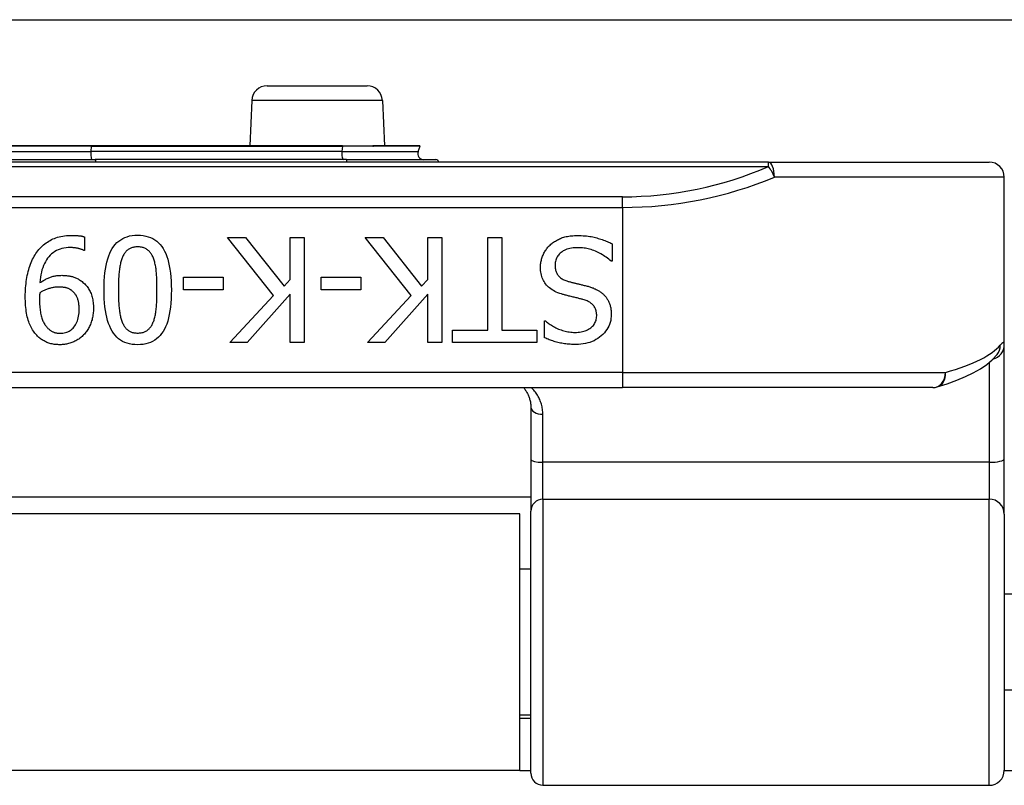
# Model space of a CAD drawing. Header units: inches. Extents: x 15 to 513, y 46 to 241.
# Tile 87 of 198: x 88.75 to 90.04, y 132.14 to 133.14. Entities that reach past the tile are written whole.
import ezdxf

# ---------------------------------------------------------------- set-up
doc = ezdxf.new("R2010")
doc.units = ezdxf.units.IN
doc.header["$MEASUREMENT"] = 0
doc.layers.add('Visible Edges(ANSI)', color=7, linetype='Continuous', lineweight=25)
doc.layers.add('Visible Tangent Edges(ANSI)', color=7, linetype='Continuous', lineweight=25)

msp = doc.modelspace()

# ---------------------------------------------------------------- linework, layer by layer
at = {"layer": 'Visible Edges(ANSI)'}
for p, q in [((70.3676, 133.1428), (122.3036, 133.1428)), ((89.0696, 133.0563), (89.2006, 133.0563)), ((89.0497, 133.0372), (89.0471, 132.9775)), ((89.2206, 133.0372), (89.2232, 132.9775)), ((88.8393, 132.9775), (88.731, 132.9775)), ((89.1497, 132.9775), (88.8393, 132.9775)), ((89.1554, 132.9775), (89.1497, 132.9775)), ((89.1682, 132.9775), (89.1554, 132.9775)), ((89.1682, 132.9775), (89.2082, 132.9775)), ((89.2088, 132.9775), (89.2082, 132.9775)), ((89.2695, 132.9775), (89.2088, 132.9775)), ((89.2674, 132.9701), (89.2699, 132.977)), ((89.7262, 132.9563), (87.844, 132.9563)), ((88.7258, 132.9596), (88.8445, 132.9596)), ((89.1734, 132.9596), (88.8445, 132.9596)), ((89.1734, 132.9596), (89.2907, 132.9596)), ((89.7262, 132.9563), (90.0154, 132.9563)), ((90.0351, 132.7172), (90.0351, 132.9366)), ((88.8303, 132.8585), (88.8303, 132.8408)), ((89.0781, 132.7815), (89.0177, 132.8577)), ((89.0177, 132.8577), (89.0415, 132.8577)), ((89.0415, 132.8577), (89.0918, 132.7937)), ((89.0999, 132.8577), (89.1182, 132.8577)), ((89.0999, 132.8027), (89.0999, 132.8577)), ((89.1182, 132.8577), (89.1182, 132.72)), ((89.2583, 132.7815), (89.1979, 132.8577)), ((89.1979, 132.8577), (89.2217, 132.8577)), ((89.2217, 132.8577), (89.272, 132.7937)), ((89.2801, 132.8577), (89.2984, 132.8577)), ((89.2801, 132.8027), (89.2801, 132.8577)), ((89.2984, 132.8577), (89.2984, 132.72)), ((89.3586, 132.8577), (89.3769, 132.8577)), ((89.3586, 132.7363), (89.3586, 132.8577)), ((89.3769, 132.8577), (89.3769, 132.7363)), ((89.5214, 132.8495), (89.5214, 132.8265)), ((88.8303, 132.8408), (88.8294, 132.8408)), ((89.5214, 132.8265), (89.5201, 132.8265)), ((88.9602, 132.7891), (88.9602, 132.8058)), ((88.9602, 132.8058), (89.0123, 132.8058)), ((89.0123, 132.8058), (89.0123, 132.7891)), ((89.0918, 132.7937), (89.0999, 132.8027)), ((89.1404, 132.7891), (89.1404, 132.8058)), ((89.1404, 132.8058), (89.1925, 132.8058)), ((89.1925, 132.8058), (89.1925, 132.7891)), ((89.272, 132.7937), (89.2801, 132.8027)), ((89.0123, 132.7891), (88.9602, 132.7891)), ((89.0999, 132.7833), (89.0434, 132.72)), ((89.0999, 132.72), (89.0999, 132.7833)), ((89.1925, 132.7891), (89.1404, 132.7891)), ((89.2801, 132.7833), (89.2236, 132.72)), ((89.2801, 132.72), (89.2801, 132.7833)), ((89.021, 132.72), (89.0781, 132.7815)), ((89.2012, 132.72), (89.2583, 132.7815)), ((89.4331, 132.7483), (89.4344, 132.7483)), ((89.4331, 132.7264), (89.4331, 132.7483)), ((89.3124, 132.7363), (89.3586, 132.7363)), ((89.3124, 132.72), (89.3124, 132.7363)), ((89.3769, 132.7363), (89.4231, 132.7363)), ((89.4231, 132.7363), (89.4231, 132.72)), ((89.0434, 132.72), (89.021, 132.72)), ((89.1182, 132.72), (89.0999, 132.72)), ((89.2236, 132.72), (89.2012, 132.72)), ((89.2984, 132.72), (89.2801, 132.72)), ((89.4231, 132.72), (89.3124, 132.72)), ((90.0351, 132.5677), (90.0351, 132.7172)), ((90.0257, 132.7045), (90.0261, 132.7049)), ((88.0351, 132.661), (89.5351, 132.661)), ((89.9414, 132.661), (89.5351, 132.661)), ((89.415, 132.6353), (89.415, 132.5668)), ((89.415, 132.5668), (89.415, 132.4993)), ((90.0351, 132.4954), (90.0351, 132.5677)), ((89.415, 132.5178), (88.1552, 132.5178)), ((89.415, 132.1561), (89.415, 132.4993)), ((89.4006, 132.4958), (88.1696, 132.4958)), ((89.4006, 132.1598), (89.4006, 132.4958)), ((90.0351, 132.4954), (90.0351, 132.16)), ((89.415, 132.4233), (89.4006, 132.4233)), ((90.1887, 132.3908), (90.0351, 132.3908)), ((90.1887, 132.2648), (90.0351, 132.2648)), ((89.415, 132.2323), (89.4006, 132.2323)), ((89.415, 132.2278), (89.4006, 132.2278)), ((89.4006, 132.1598), (88.1696, 132.1598)), ((89.4006, 132.1598), (89.415, 132.1598)), ((90.0351, 132.1598), (90.0661, 132.1598)), ((89.4308, 132.1403), (90.0154, 132.1403))]:
    msp.add_line(p, q, dxfattribs=at)
at = {"layer": 'Visible Edges(ANSI)', "flags": 128}
for points in [[(88.7681, 132.8384), (88.7694, 132.8402), (88.7708, 132.8419), (88.7723, 132.8435), (88.7737, 132.845), (88.7753, 132.8465), (88.7768, 132.8479), (88.7785, 132.8492), (88.7801, 132.8505), (88.7818, 132.8517), (88.7836, 132.8528), (88.7854, 132.8538), (88.7872, 132.8548), (88.7891, 132.8557), (88.7911, 132.8565), (88.7931, 132.8573), (88.7952, 132.8579), (88.7974, 132.8585), (88.7996, 132.859), (88.802, 132.8595), (88.8044, 132.8598), (88.8068, 132.8601), (88.8094, 132.8603), (88.812, 132.8604), (88.8147, 132.8604)], [(88.8147, 132.8604), (88.8153, 132.8604), (88.8159, 132.8604), (88.8165, 132.8604), (88.8172, 132.8604), (88.8178, 132.8604), (88.8185, 132.8603), (88.8191, 132.8603), (88.8198, 132.8603), (88.8205, 132.8602), (88.8212, 132.8602), (88.8218, 132.8601), (88.8225, 132.86), (88.8232, 132.86), (88.8239, 132.8599), (88.8246, 132.8598), (88.8253, 132.8597), (88.8259, 132.8596), (88.8266, 132.8595), (88.8272, 132.8593), (88.8278, 132.8592), (88.8285, 132.859), (88.8291, 132.8589), (88.8297, 132.8587), (88.8303, 132.8585)], [(88.8561, 132.7889), (88.8562, 132.7949), (88.8564, 132.8007), (88.8568, 132.8062), (88.8573, 132.8114), (88.858, 132.8163), (88.8588, 132.821), (88.8598, 132.8254), (88.8609, 132.8295), (88.8622, 132.8334), (88.8636, 132.837), (88.8651, 132.8403), (88.8669, 132.8433), (88.8687, 132.8461), (88.8708, 132.8486), (88.873, 132.8509), (88.8753, 132.8529), (88.8779, 132.8547), (88.8806, 132.8563), (88.8834, 132.8576), (88.8864, 132.8587), (88.8896, 132.8596), (88.8929, 132.8602), (88.8964, 132.8605), (88.9001, 132.8607)], [(88.9001, 132.8607), (88.9038, 132.8605), (88.9073, 132.8602), (88.9107, 132.8595), (88.9139, 132.8587), (88.917, 132.8576), (88.9198, 132.8562), (88.9225, 132.8546), (88.9251, 132.8528), (88.9274, 132.8507), (88.9296, 132.8484), (88.9317, 132.8458), (88.9335, 132.843), (88.9352, 132.8399), (88.9368, 132.8365), (88.9382, 132.8329), (88.9395, 132.8291), (88.9406, 132.825), (88.9415, 132.8206), (88.9423, 132.816), (88.943, 132.8111), (88.9435, 132.8059), (88.9439, 132.8005), (88.9441, 132.7949), (88.9442, 132.789)], [(89.4277, 132.8184), (89.4277, 132.8198), (89.4278, 132.8212), (89.4279, 132.8225), (89.4281, 132.8238), (89.4283, 132.8252), (89.4285, 132.8265), (89.4288, 132.8278), (89.4292, 132.8292), (89.4296, 132.8305), (89.43, 132.8318), (89.4305, 132.8331), (89.431, 132.8344), (89.4316, 132.8357), (89.4322, 132.837), (89.4328, 132.8382), (89.4335, 132.8394), (89.4342, 132.8405), (89.435, 132.8416), (89.4357, 132.8427), (89.4366, 132.8438), (89.4374, 132.8448), (89.4383, 132.8458), (89.4392, 132.8468), (89.4402, 132.8477)], [(89.4402, 132.8477), (89.4413, 132.8487), (89.4425, 132.8496), (89.4436, 132.8505), (89.4448, 132.8514), (89.446, 132.8522), (89.4472, 132.853), (89.4485, 132.8538), (89.4498, 132.8545), (89.4511, 132.8552), (89.4524, 132.8558), (89.4538, 132.8564), (89.4552, 132.857), (89.4566, 132.8575), (89.4581, 132.858), (89.4596, 132.8584), (89.4612, 132.8588), (89.4629, 132.8591), (89.4646, 132.8594), (89.4664, 132.8596), (89.4682, 132.8598), (89.4701, 132.86), (89.4721, 132.8601), (89.4741, 132.8602), (89.4762, 132.8602)], [(89.4762, 132.8602), (89.4786, 132.8602), (89.481, 132.8601), (89.4834, 132.86), (89.4856, 132.8599), (89.4879, 132.8597), (89.49, 132.8594), (89.4921, 132.8591), (89.4941, 132.8588), (89.4961, 132.8584), (89.498, 132.858), (89.4998, 132.8576), (89.5016, 132.8571), (89.5034, 132.8565), (89.5051, 132.856), (89.5068, 132.8554), (89.5085, 132.8548), (89.5102, 132.8542), (89.5118, 132.8536), (89.5135, 132.853), (89.5151, 132.8523), (89.5167, 132.8516), (89.5183, 132.8509), (89.5198, 132.8502), (89.5214, 132.8495)], [(88.7529, 132.7806), (88.7529, 132.7834), (88.753, 132.7862), (88.7532, 132.789), (88.7533, 132.7918), (88.7536, 132.7945), (88.7539, 132.7972), (88.7542, 132.7999), (88.7546, 132.8026), (88.7551, 132.8052), (88.7556, 132.8078), (88.7561, 132.8104), (88.7568, 132.813), (88.7574, 132.8155), (88.7581, 132.8179), (88.7589, 132.8203), (88.7597, 132.8226), (88.7606, 132.8248), (88.7615, 132.827), (88.7625, 132.8291), (88.7635, 132.8311), (88.7646, 132.833), (88.7657, 132.8349), (88.7669, 132.8367), (88.7681, 132.8384)], [(88.8122, 132.8445), (88.8092, 132.8444), (88.8064, 132.8441), (88.8036, 132.8437), (88.801, 132.8431), (88.7985, 132.8424), (88.7961, 132.8415), (88.7937, 132.8404), (88.7915, 132.8392), (88.7894, 132.8377), (88.7874, 132.8362), (88.7856, 132.8344), (88.7838, 132.8325), (88.7821, 132.8305), (88.7806, 132.8282), (88.7792, 132.8259), (88.7779, 132.8234), (88.7767, 132.8208), (88.7757, 132.818), (88.7748, 132.8151), (88.774, 132.8121), (88.7733, 132.8089), (88.7727, 132.8055), (88.7723, 132.8021), (88.772, 132.7985)], [(88.8294, 132.8408), (88.829, 132.841), (88.8286, 132.8412), (88.8281, 132.8414), (88.8276, 132.8417), (88.827, 132.8419), (88.8264, 132.8421), (88.8258, 132.8423), (88.8251, 132.8425), (88.8244, 132.8427), (88.8237, 132.8429), (88.8229, 132.8431), (88.8221, 132.8433), (88.8213, 132.8435), (88.8205, 132.8436), (88.8197, 132.8438), (88.8189, 132.8439), (88.818, 132.8441), (88.8172, 132.8442), (88.8164, 132.8443), (88.8155, 132.8443), (88.8147, 132.8444), (88.8139, 132.8444), (88.813, 132.8445), (88.8122, 132.8445)], [(88.9001, 132.8454), (88.8988, 132.8453), (88.8976, 132.8453), (88.8965, 132.8451), (88.8953, 132.845), (88.8942, 132.8447), (88.8932, 132.8444), (88.8921, 132.8441), (88.8911, 132.8437), (88.8902, 132.8433), (88.8893, 132.8428), (88.8884, 132.8423), (88.8875, 132.8417), (88.8867, 132.8411), (88.8859, 132.8404), (88.8852, 132.8397), (88.8845, 132.8389), (88.8838, 132.8381), (88.8831, 132.8372), (88.8825, 132.8363), (88.8819, 132.8353), (88.8813, 132.8342), (88.8808, 132.8332), (88.8802, 132.832), (88.8798, 132.8308)], [(88.9207, 132.8305), (88.9203, 132.8317), (88.9198, 132.8328), (88.9193, 132.8339), (88.9187, 132.8349), (88.9181, 132.8359), (88.9175, 132.8368), (88.9168, 132.8377), (88.9162, 132.8386), (88.9154, 132.8394), (88.9147, 132.8401), (88.9139, 132.8408), (88.9131, 132.8415), (88.9122, 132.8421), (88.9114, 132.8427), (88.9104, 132.8432), (88.9094, 132.8436), (88.9084, 132.844), (88.9074, 132.8444), (88.9063, 132.8447), (88.9051, 132.8449), (88.9039, 132.8451), (88.9027, 132.8452), (88.9014, 132.8453), (88.9001, 132.8454)], [(89.4775, 132.8443), (89.475, 132.8443), (89.4727, 132.8442), (89.4704, 132.844), (89.4682, 132.8436), (89.4661, 132.8433), (89.4642, 132.8428), (89.4623, 132.8422), (89.4606, 132.8415), (89.4589, 132.8408), (89.4574, 132.84), (89.4559, 132.839), (89.4546, 132.838), (89.4533, 132.837), (89.4522, 132.8358), (89.4512, 132.8346), (89.4503, 132.8334), (89.4494, 132.8321), (89.4487, 132.8307), (89.4481, 132.8293), (89.4477, 132.8278), (89.4473, 132.8263), (89.447, 132.8247), (89.4469, 132.823), (89.4468, 132.8213)], [(89.5201, 132.8265), (89.5185, 132.8279), (89.517, 132.8292), (89.5154, 132.8305), (89.5138, 132.8317), (89.5121, 132.8329), (89.5104, 132.834), (89.5087, 132.8351), (89.5069, 132.8361), (89.5051, 132.8371), (89.5033, 132.838), (89.5015, 132.8389), (89.4996, 132.8397), (89.4977, 132.8404), (89.4958, 132.8411), (89.4939, 132.8417), (89.492, 132.8423), (89.4902, 132.8428), (89.4883, 132.8432), (89.4865, 132.8435), (89.4847, 132.8438), (89.4829, 132.8441), (89.4811, 132.8442), (89.4793, 132.8443), (89.4775, 132.8443)], [(88.8798, 132.8308), (88.8793, 132.8297), (88.8789, 132.8285), (88.8785, 132.8272), (88.8782, 132.8259), (88.8778, 132.8245), (88.8775, 132.8231), (88.8772, 132.8216), (88.8769, 132.8201), (88.8766, 132.8185), (88.8764, 132.8169), (88.8762, 132.8153), (88.876, 132.8135), (88.8758, 132.8118), (88.8756, 132.8099), (88.8755, 132.8081), (88.8753, 132.8061), (88.8752, 132.8041), (88.8751, 132.8021), (88.875, 132.8), (88.875, 132.7979), (88.8749, 132.7957), (88.8749, 132.7935), (88.8749, 132.7912), (88.8749, 132.7889)], [(88.9254, 132.789), (88.9254, 132.7913), (88.9254, 132.7937), (88.9254, 132.7959), (88.9253, 132.7981), (88.9253, 132.8002), (88.9252, 132.8023), (88.9251, 132.8043), (88.925, 132.8062), (88.9249, 132.808), (88.9248, 132.8098), (88.9247, 132.8115), (88.9245, 132.8132), (88.9244, 132.8148), (88.9242, 132.8164), (88.924, 132.8179), (88.9237, 132.8194), (88.9234, 132.8209), (88.9231, 132.8224), (88.9228, 132.8238), (88.9225, 132.8252), (88.9221, 132.8266), (88.9217, 132.8279), (88.9212, 132.8292), (88.9207, 132.8305)], [(89.4551, 132.7837), (89.4528, 132.7845), (89.4505, 132.7853), (89.4484, 132.7862), (89.4465, 132.7871), (89.4446, 132.7881), (89.4428, 132.7892), (89.4411, 132.7903), (89.4395, 132.7915), (89.4381, 132.7927), (89.4367, 132.794), (89.4354, 132.7954), (89.4343, 132.7968), (89.4332, 132.7983), (89.4323, 132.7999), (89.4314, 132.8015), (89.4306, 132.8031), (89.4299, 132.8048), (89.4294, 132.8066), (89.4289, 132.8084), (89.4284, 132.8103), (89.4281, 132.8123), (89.4279, 132.8143), (89.4278, 132.8163), (89.4277, 132.8184)], [(89.4468, 132.8213), (89.4468, 132.82), (89.4469, 132.8187), (89.4471, 132.8174), (89.4473, 132.8162), (89.4475, 132.815), (89.4478, 132.8139), (89.4482, 132.8128), (89.4486, 132.8117), (89.4491, 132.8107), (89.4496, 132.8097), (89.4502, 132.8088), (89.4509, 132.8079), (89.4516, 132.8071), (89.4524, 132.8063), (89.4532, 132.8055), (89.4541, 132.8048), (89.4551, 132.8041), (89.4561, 132.8035), (89.4572, 132.8028), (89.4584, 132.8022), (89.4597, 132.8017), (89.461, 132.8012), (89.4623, 132.8007), (89.4638, 132.8002)], [(88.772, 132.7985), (88.7732, 132.7993), (88.7744, 132.8001), (88.7757, 132.8008), (88.7768, 132.8015), (88.778, 132.8022), (88.7792, 132.8028), (88.7804, 132.8034), (88.7815, 132.8039), (88.7827, 132.8045), (88.7838, 132.8049), (88.785, 132.8054), (88.7861, 132.8058), (88.7872, 132.8061), (88.7883, 132.8065), (88.7895, 132.8068), (88.7907, 132.807), (88.7919, 132.8073), (88.7931, 132.8075), (88.7943, 132.8077), (88.7956, 132.8078), (88.7968, 132.8079), (88.7981, 132.808), (88.7994, 132.808), (88.8007, 132.8081)], [(88.8007, 132.8081), (88.802, 132.808), (88.8032, 132.808), (88.8044, 132.808), (88.8056, 132.8079), (88.8068, 132.8078), (88.808, 132.8076), (88.8091, 132.8075), (88.8103, 132.8073), (88.8114, 132.8071), (88.8125, 132.8069), (88.8135, 132.8067), (88.8146, 132.8064), (88.8157, 132.8061), (88.8167, 132.8057), (88.8178, 132.8054), (88.8188, 132.8049), (88.8199, 132.8044), (88.8209, 132.8039), (88.822, 132.8034), (88.823, 132.8028), (88.8241, 132.8021), (88.8252, 132.8014), (88.8262, 132.8007), (88.8273, 132.7999)], [(88.8273, 132.7999), (88.8285, 132.7989), (88.8296, 132.7979), (88.8307, 132.7969), (88.8318, 132.7958), (88.8328, 132.7946), (88.8338, 132.7935), (88.8347, 132.7923), (88.8355, 132.791), (88.8363, 132.7897), (88.8371, 132.7884), (88.8378, 132.787), (88.8384, 132.7856), (88.8391, 132.7841), (88.8396, 132.7826), (88.8401, 132.781), (88.8406, 132.7794), (88.841, 132.7777), (88.8413, 132.776), (88.8416, 132.7743), (88.8418, 132.7725), (88.842, 132.7706), (88.8421, 132.7687), (88.8422, 132.7667), (88.8422, 132.7647)], [(89.4638, 132.8002), (89.4648, 132.7999), (89.4659, 132.7997), (89.4669, 132.7994), (89.4679, 132.7991), (89.4689, 132.7989), (89.4699, 132.7986), (89.4708, 132.7983), (89.4718, 132.7981), (89.4727, 132.7979), (89.4736, 132.7977), (89.4746, 132.7974), (89.4754, 132.7972), (89.4763, 132.797), (89.4773, 132.7968), (89.4783, 132.7966), (89.4793, 132.7963), (89.4803, 132.7961), (89.4814, 132.7958), (89.4825, 132.7955), (89.4837, 132.7952), (89.4849, 132.7949), (89.4861, 132.7946), (89.4874, 132.7943), (89.4887, 132.794)], [(88.7719, 132.7852), (88.7719, 132.7849), (88.7719, 132.7847), (88.7718, 132.7844), (88.7718, 132.7842), (88.7718, 132.7839), (88.7718, 132.7836), (88.7718, 132.7833), (88.7717, 132.783), (88.7717, 132.7826), (88.7717, 132.7823), (88.7717, 132.7819), (88.7717, 132.7815), (88.7717, 132.7812), (88.7716, 132.7808), (88.7716, 132.7804), (88.7716, 132.78), (88.7716, 132.7795), (88.7716, 132.7791), (88.7716, 132.7787), (88.7716, 132.7783), (88.7716, 132.7778), (88.7716, 132.7774), (88.7716, 132.7769), (88.7716, 132.7765)], [(88.7966, 132.7928), (88.7956, 132.7927), (88.7946, 132.7927), (88.7936, 132.7926), (88.7925, 132.7925), (88.7915, 132.7924), (88.7904, 132.7922), (88.7894, 132.7921), (88.7883, 132.7918), (88.7872, 132.7916), (88.7861, 132.7913), (88.785, 132.791), (88.7838, 132.7907), (88.7827, 132.7903), (88.7816, 132.79), (88.7805, 132.7896), (88.7795, 132.7892), (88.7785, 132.7887), (88.7775, 132.7883), (88.7765, 132.7878), (88.7755, 132.7873), (88.7746, 132.7868), (88.7737, 132.7863), (88.7728, 132.7857), (88.7719, 132.7852)], [(88.8141, 132.788), (88.8135, 132.7884), (88.8129, 132.7889), (88.8123, 132.7893), (88.8116, 132.7897), (88.811, 132.79), (88.8103, 132.7904), (88.8097, 132.7907), (88.809, 132.791), (88.8083, 132.7912), (88.8076, 132.7914), (88.8069, 132.7916), (88.8061, 132.7918), (88.8054, 132.792), (88.8046, 132.7921), (88.8039, 132.7922), (88.8031, 132.7923), (88.8023, 132.7924), (88.8015, 132.7925), (88.8007, 132.7926), (88.7999, 132.7927), (88.7991, 132.7927), (88.7983, 132.7927), (88.7974, 132.7928), (88.7966, 132.7928)], [(88.8235, 132.764), (88.8235, 132.7654), (88.8234, 132.7668), (88.8233, 132.7681), (88.8232, 132.7694), (88.8231, 132.7707), (88.8229, 132.7719), (88.8227, 132.7731), (88.8225, 132.7742), (88.8222, 132.7753), (88.8219, 132.7763), (88.8216, 132.7773), (88.8213, 132.7783), (88.8209, 132.7792), (88.8204, 132.7801), (88.82, 132.781), (88.8195, 132.7819), (88.8189, 132.7827), (88.8183, 132.7835), (88.8177, 132.7843), (88.8171, 132.7851), (88.8164, 132.7858), (88.8157, 132.7866), (88.8149, 132.7873), (88.8141, 132.788)], [(88.9001, 132.7172), (88.8964, 132.7173), (88.8929, 132.7177), (88.8895, 132.7183), (88.8863, 132.7191), (88.8833, 132.7203), (88.8804, 132.7216), (88.8777, 132.7232), (88.8752, 132.7251), (88.8728, 132.7272), (88.8706, 132.7296), (88.8686, 132.7322), (88.8668, 132.735), (88.8651, 132.7381), (88.8635, 132.7415), (88.8621, 132.7451), (88.8608, 132.749), (88.8597, 132.7531), (88.8588, 132.7574), (88.8579, 132.762), (88.8573, 132.7669), (88.8568, 132.772), (88.8564, 132.7774), (88.8562, 132.783), (88.8561, 132.7889)], [(88.8749, 132.7889), (88.8749, 132.7865), (88.8749, 132.7842), (88.8749, 132.782), (88.875, 132.7798), (88.875, 132.7777), (88.8751, 132.7756), (88.8752, 132.7736), (88.8753, 132.7716), (88.8755, 132.7697), (88.8756, 132.7678), (88.8758, 132.766), (88.876, 132.7642), (88.8762, 132.7625), (88.8764, 132.7608), (88.8766, 132.7592), (88.8769, 132.7576), (88.8772, 132.7561), (88.8775, 132.7546), (88.8778, 132.7532), (88.8782, 132.7518), (88.8786, 132.7505), (88.879, 132.7492), (88.8794, 132.748), (88.8799, 132.7468)], [(88.9442, 132.789), (88.9441, 132.7829), (88.9439, 132.7771), (88.9435, 132.7716), (88.943, 132.7663), (88.9423, 132.7614), (88.9415, 132.7567), (88.9405, 132.7523), (88.9394, 132.7481), (88.9381, 132.7443), (88.9367, 132.7407), (88.9351, 132.7374), (88.9334, 132.7344), (88.9315, 132.7317), (88.9295, 132.7291), (88.9273, 132.7269), (88.9249, 132.7248), (88.9224, 132.723), (88.9197, 132.7215), (88.9168, 132.7202), (88.9138, 132.7191), (88.9106, 132.7182), (88.9073, 132.7176), (88.9038, 132.7173), (88.9001, 132.7172)], [(88.9206, 132.747), (88.9211, 132.7482), (88.9215, 132.7494), (88.9219, 132.7507), (88.9223, 132.7521), (88.9227, 132.7535), (88.923, 132.7549), (88.9233, 132.7564), (88.9236, 132.758), (88.9238, 132.7596), (88.924, 132.7613), (88.9243, 132.763), (88.9244, 132.7647), (88.9246, 132.7665), (88.9247, 132.7684), (88.9249, 132.7703), (88.925, 132.7722), (88.9251, 132.7742), (88.9252, 132.7762), (88.9253, 132.7782), (88.9253, 132.7803), (88.9254, 132.7824), (88.9254, 132.7845), (88.9254, 132.7867), (88.9254, 132.789)], [(89.4833, 132.7765), (89.4823, 132.7767), (89.4813, 132.777), (89.4802, 132.7773), (89.4792, 132.7775), (89.478, 132.7778), (89.4769, 132.7781), (89.4756, 132.7784), (89.4744, 132.7787), (89.4731, 132.7791), (89.4718, 132.7794), (89.4705, 132.7797), (89.4691, 132.78), (89.4677, 132.7804), (89.4663, 132.7807), (89.465, 132.781), (89.4638, 132.7813), (89.4625, 132.7816), (89.4614, 132.782), (89.4602, 132.7823), (89.4591, 132.7826), (89.458, 132.7829), (89.457, 132.7831), (89.456, 132.7834), (89.4551, 132.7837)], [(89.4887, 132.794), (89.4899, 132.7937), (89.491, 132.7933), (89.4922, 132.793), (89.4933, 132.7926), (89.4944, 132.7922), (89.4954, 132.7919), (89.4965, 132.7915), (89.4975, 132.791), (89.4985, 132.7906), (89.4995, 132.7902), (89.5005, 132.7897), (89.5015, 132.7892), (89.5024, 132.7888), (89.5033, 132.7882), (89.5042, 132.7877), (89.5051, 132.7872), (89.5059, 132.7866), (89.5068, 132.786), (89.5076, 132.7853), (89.5084, 132.7847), (89.5092, 132.784), (89.51, 132.7833), (89.5107, 132.7826), (89.5115, 132.7818)], [(88.7679, 132.7296), (88.7667, 132.7309), (88.7656, 132.7322), (88.7645, 132.7336), (88.7635, 132.7351), (88.7625, 132.7367), (88.7615, 132.7383), (88.7606, 132.74), (88.7598, 132.7418), (88.759, 132.7436), (88.7582, 132.7455), (88.7575, 132.7474), (88.7568, 132.7494), (88.7562, 132.7515), (88.7556, 132.7537), (88.7551, 132.756), (88.7546, 132.7584), (88.7542, 132.7608), (88.7539, 132.7634), (88.7536, 132.766), (88.7533, 132.7687), (88.7532, 132.7716), (88.753, 132.7745), (88.7529, 132.7775), (88.7529, 132.7806)], [(88.7716, 132.7765), (88.7716, 132.7742), (88.7716, 132.7719), (88.7717, 132.7698), (88.7718, 132.7677), (88.772, 132.7657), (88.7722, 132.7638), (88.7724, 132.7619), (88.7727, 132.7601), (88.773, 132.7584), (88.7733, 132.7568), (88.7737, 132.7552), (88.7741, 132.7537), (88.7746, 132.7522), (88.775, 132.7508), (88.7755, 132.7495), (88.7761, 132.7482), (88.7766, 132.747), (88.7772, 132.7459), (88.7778, 132.7448), (88.7784, 132.7437), (88.7791, 132.7427), (88.7798, 132.7418), (88.7805, 132.7409), (88.7813, 132.7401)], [(89.5013, 132.755), (89.5013, 132.7564), (89.5012, 132.7578), (89.501, 132.7592), (89.5008, 132.7604), (89.5005, 132.7617), (89.5001, 132.7628), (89.4997, 132.764), (89.4992, 132.7651), (89.4987, 132.7661), (89.4981, 132.7671), (89.4974, 132.768), (89.4967, 132.7689), (89.4959, 132.7698), (89.495, 132.7706), (89.4941, 132.7713), (89.4931, 132.7721), (89.4921, 132.7728), (89.491, 132.7734), (89.4899, 132.774), (89.4887, 132.7746), (89.4874, 132.7751), (89.4861, 132.7756), (89.4847, 132.776), (89.4833, 132.7765)], [(89.5115, 132.7818), (89.5122, 132.781), (89.5128, 132.7802), (89.5135, 132.7794), (89.5141, 132.7786), (89.5147, 132.7777), (89.5152, 132.7768), (89.5158, 132.7759), (89.5163, 132.775), (89.5168, 132.7741), (89.5172, 132.7731), (89.5176, 132.7721), (89.518, 132.7711), (89.5184, 132.7701), (89.5188, 132.769), (89.5191, 132.7679), (89.5193, 132.7668), (89.5196, 132.7656), (89.5198, 132.7645), (89.52, 132.7633), (89.5201, 132.7621), (89.5202, 132.7608), (89.5203, 132.7595), (89.5204, 132.7582), (89.5204, 132.7569)], [(88.7986, 132.7322), (88.8004, 132.7323), (88.8023, 132.7325), (88.804, 132.7327), (88.8057, 132.7331), (88.8073, 132.7337), (88.8088, 132.7343), (88.8103, 132.735), (88.8117, 132.7359), (88.8131, 132.7368), (88.8143, 132.7379), (88.8156, 132.7391), (88.8167, 132.7404), (88.8178, 132.7418), (88.8188, 132.7433), (88.8197, 132.7449), (88.8205, 132.7466), (88.8212, 132.7484), (88.8218, 132.7504), (88.8223, 132.7524), (88.8227, 132.7545), (88.8231, 132.7567), (88.8233, 132.759), (88.8234, 132.7614), (88.8235, 132.764)], [(88.8422, 132.7647), (88.8422, 132.763), (88.8421, 132.7612), (88.842, 132.7595), (88.8419, 132.7579), (88.8416, 132.7562), (88.8414, 132.7546), (88.8411, 132.753), (88.8407, 132.7514), (88.8403, 132.7498), (88.8398, 132.7483), (88.8393, 132.7468), (88.8388, 132.7453), (88.8382, 132.7438), (88.8376, 132.7424), (88.8369, 132.741), (88.8362, 132.7397), (88.8355, 132.7384), (88.8347, 132.7371), (88.8339, 132.7358), (88.833, 132.7346), (88.8321, 132.7335), (88.8312, 132.7323), (88.8303, 132.7312), (88.8293, 132.7301)], [(88.8799, 132.7468), (88.8804, 132.7456), (88.8809, 132.7445), (88.8814, 132.7434), (88.882, 132.7424), (88.8826, 132.7415), (88.8832, 132.7406), (88.8838, 132.7397), (88.8845, 132.7389), (88.8852, 132.7381), (88.886, 132.7374), (88.8867, 132.7367), (88.8875, 132.7361), (88.8884, 132.7355), (88.8892, 132.735), (88.8901, 132.7345), (88.8911, 132.7341), (88.8921, 132.7337), (88.8931, 132.7334), (88.8942, 132.7331), (88.8953, 132.7329), (88.8964, 132.7327), (88.8976, 132.7326), (88.8988, 132.7325), (88.9001, 132.7325)], [(88.9001, 132.7325), (88.9014, 132.7325), (88.9026, 132.7326), (88.9038, 132.7327), (88.9049, 132.7329), (88.906, 132.7331), (88.9071, 132.7334), (88.9081, 132.7337), (88.9091, 132.7341), (88.9101, 132.7345), (88.911, 132.735), (88.9119, 132.7355), (88.9128, 132.7361), (88.9136, 132.7367), (88.9144, 132.7374), (88.9151, 132.7381), (88.9158, 132.7389), (88.9165, 132.7397), (88.9172, 132.7406), (88.9179, 132.7416), (88.9185, 132.7425), (88.9191, 132.7436), (88.9196, 132.7447), (88.9201, 132.7458), (88.9206, 132.747)], [(89.4344, 132.7483), (89.4355, 132.7473), (89.4367, 132.7464), (89.4379, 132.7454), (89.4392, 132.7445), (89.4405, 132.7436), (89.4419, 132.7427), (89.4433, 132.7418), (89.4448, 132.741), (89.4464, 132.7402), (89.4479, 132.7394), (89.4496, 132.7386), (89.4513, 132.7378), (89.453, 132.7371), (89.4547, 132.7365), (89.4565, 132.7359), (89.4582, 132.7353), (89.46, 132.7349), (89.4618, 132.7345), (89.4636, 132.7341), (89.4654, 132.7339), (89.4672, 132.7336), (89.4691, 132.7335), (89.4709, 132.7334), (89.4728, 132.7334)], [(89.4728, 132.7334), (89.4749, 132.7334), (89.4769, 132.7335), (89.4789, 132.7337), (89.4808, 132.734), (89.4826, 132.7344), (89.4843, 132.7348), (89.486, 132.7354), (89.4876, 132.736), (89.4892, 132.7367), (89.4907, 132.7375), (89.4921, 132.7384), (89.4934, 132.7393), (89.4947, 132.7404), (89.4958, 132.7414), (89.4969, 132.7425), (89.4978, 132.7437), (89.4986, 132.745), (89.4993, 132.7462), (89.4999, 132.7476), (89.5004, 132.749), (89.5008, 132.7504), (89.5011, 132.7519), (89.5012, 132.7534), (89.5013, 132.755)], [(89.5204, 132.7569), (89.5203, 132.7542), (89.52, 132.7515), (89.5196, 132.7489), (89.5189, 132.7464), (89.5181, 132.7439), (89.5171, 132.7415), (89.5159, 132.7392), (89.5146, 132.737), (89.513, 132.7348), (89.5113, 132.7328), (89.5094, 132.7308), (89.5073, 132.7288), (89.5051, 132.727), (89.5028, 132.7254), (89.5003, 132.7239), (89.4978, 132.7225), (89.4952, 132.7214), (89.4925, 132.7203), (89.4897, 132.7195), (89.4867, 132.7188), (89.4837, 132.7182), (89.4806, 132.7178), (89.4774, 132.7176), (89.474, 132.7175)], [(88.7813, 132.7401), (88.7819, 132.7393), (88.7826, 132.7386), (88.7833, 132.738), (88.784, 132.7374), (88.7847, 132.7368), (88.7853, 132.7363), (88.786, 132.7358), (88.7867, 132.7353), (88.7874, 132.7349), (88.7881, 132.7345), (88.7888, 132.7342), (88.7895, 132.7339), (88.7902, 132.7336), (88.7909, 132.7334), (88.7916, 132.7332), (88.7924, 132.733), (88.7931, 132.7328), (88.7939, 132.7327), (88.7946, 132.7325), (88.7954, 132.7324), (88.7962, 132.7323), (88.797, 132.7323), (88.7978, 132.7322), (88.7986, 132.7322)], [(88.7985, 132.7172), (88.7969, 132.7172), (88.7954, 132.7173), (88.7938, 132.7174), (88.7923, 132.7175), (88.7909, 132.7177), (88.7894, 132.718), (88.788, 132.7182), (88.7866, 132.7186), (88.7852, 132.719), (88.7839, 132.7194), (88.7826, 132.7198), (88.7813, 132.7203), (88.78, 132.7209), (88.7788, 132.7215), (88.7775, 132.7221), (88.7764, 132.7228), (88.7752, 132.7235), (88.7741, 132.7242), (88.773, 132.725), (88.7719, 132.7259), (88.7708, 132.7267), (88.7698, 132.7276), (88.7688, 132.7286), (88.7679, 132.7296)], [(88.8293, 132.7301), (88.8283, 132.7291), (88.8273, 132.7281), (88.8263, 132.7272), (88.8252, 132.7263), (88.8241, 132.7255), (88.8229, 132.7247), (88.8218, 132.7239), (88.8205, 132.7231), (88.8193, 132.7224), (88.818, 132.7218), (88.8166, 132.7212), (88.8153, 132.7206), (88.8139, 132.72), (88.8125, 132.7195), (88.8111, 132.7191), (88.8097, 132.7187), (88.8083, 132.7183), (88.8069, 132.718), (88.8055, 132.7178), (88.8041, 132.7175), (88.8027, 132.7174), (88.8013, 132.7173), (88.7999, 132.7172), (88.7985, 132.7172)], [(89.474, 132.7175), (89.4721, 132.7175), (89.4702, 132.7176), (89.4683, 132.7176), (89.4665, 132.7178), (89.4646, 132.7179), (89.4628, 132.7181), (89.461, 132.7183), (89.4592, 132.7185), (89.4574, 132.7188), (89.4556, 132.7191), (89.4539, 132.7194), (89.4522, 132.7198), (89.4505, 132.7202), (89.4488, 132.7206), (89.4471, 132.7211), (89.4455, 132.7215), (89.4439, 132.7221), (89.4423, 132.7226), (89.4407, 132.7232), (89.4391, 132.7238), (89.4376, 132.7244), (89.436, 132.725), (89.4345, 132.7257), (89.4331, 132.7264)], [(89.9472, 132.6619), (89.9605, 132.6662), (89.9729, 132.6708), (89.9842, 132.6755), (89.9945, 132.6805), (90.0038, 132.6857), (90.0121, 132.6914), (90.0194, 132.6975), (90.0257, 132.7045)], [(89.4055, 132.661), (89.4062, 132.6602), (89.4069, 132.6593), (89.4076, 132.6584), (89.4082, 132.6574), (89.4088, 132.6565), (89.4094, 132.6555), (89.41, 132.6545), (89.4106, 132.6535), (89.4111, 132.6525), (89.4116, 132.6515), (89.412, 132.6504), (89.4124, 132.6493), (89.4128, 132.6483), (89.4132, 132.6471), (89.4135, 132.646), (89.4139, 132.6449), (89.4141, 132.6437), (89.4144, 132.6426), (89.4146, 132.6414), (89.4147, 132.6402), (89.4149, 132.639), (89.415, 132.6377), (89.415, 132.6365), (89.415, 132.6353)]]:
    msp.add_lwpolyline(points, dxfattribs=at)
at = {"layer": 'Visible Edges(ANSI)'}
for centre, radius, start, end in [((89.0696, 133.0363), 0.02, 90, 177.5), ((89.2006, 133.0363), 0.02, 2.5, 90), ((89.2695, 132.9771), 0.000394, 340, 90), ((89.2748, 132.9674), 0.00787, 160, 270), ((89.2907, 132.9556), 0.00394, 10.0205, 90), ((90.0154, 132.9366), 0.0197, 0, 90), ((89.9414, 132.6807), 0.0197, 270, 287.0415), ((89.4308, 132.1561), 0.0157, 180, 270), ((90.0154, 132.16), 0.0197, 270, 0)]:
    msp.add_arc(centre, radius, start, end, dxfattribs=at)
at = {"layer": 'Visible Tangent Edges(ANSI)'}
for p, q in [((89.2206, 133.0372), (89.0497, 133.0372)), ((88.8394, 132.977), (88.7309, 132.977)), ((88.8394, 132.977), (88.8388, 132.9701)), ((88.8394, 132.977), (89.1498, 132.977)), ((89.1555, 132.9772), (89.1683, 132.9772)), ((89.1683, 132.9772), (89.1676, 132.9701)), ((89.2083, 132.9772), (89.1683, 132.9772)), ((89.2699, 132.977), (89.209, 132.977)), ((88.7315, 132.9701), (88.8388, 132.9701)), ((89.1676, 132.9701), (88.8388, 132.9701)), ((89.1676, 132.9701), (89.2674, 132.9701)), ((87.844, 132.9505), (89.7262, 132.9505)), ((89.7262, 132.9505), (89.7262, 132.9563)), ((90.0351, 132.9366), (89.7341, 132.9366)), ((89.5351, 132.9109), (88.0351, 132.9109)), ((89.5351, 132.897), (89.5351, 132.9109)), ((88.0351, 132.897), (89.5351, 132.897)), ((89.5351, 132.897), (89.5351, 132.6807)), ((90.0154, 132.694), (90.0154, 132.5633)), ((89.5351, 132.6807), (88.0351, 132.6807)), ((89.5351, 132.6807), (89.5351, 132.661)), ((89.5351, 132.6807), (89.958, 132.6807)), ((89.4308, 132.5633), (89.4308, 132.6261)), ((89.4308, 132.5151), (89.4308, 132.5633)), ((90.0154, 132.5633), (89.4308, 132.5633)), ((90.0154, 132.5633), (90.0154, 132.5151)), ((89.4308, 132.5151), (89.4308, 132.1403)), ((89.4308, 132.5151), (90.0154, 132.5151)), ((90.0154, 132.1403), (90.0154, 132.5151))]:
    msp.add_line(p, q, dxfattribs=at)
at = {"layer": 'Visible Tangent Edges(ANSI)', "flags": 128}
for points in [[(89.1497, 132.9775), (89.15, 132.9775), (89.1502, 132.9775), (89.1504, 132.9775), (89.1507, 132.9775), (89.1509, 132.9775), (89.1512, 132.9775), (89.1514, 132.9775), (89.1517, 132.9774), (89.1519, 132.9774), (89.1521, 132.9774), (89.1524, 132.9774), (89.1526, 132.9774), (89.1529, 132.9774), (89.1531, 132.9774), (89.1533, 132.9774), (89.1536, 132.9773), (89.1538, 132.9773), (89.154, 132.9773), (89.1543, 132.9773), (89.1545, 132.9773), (89.1548, 132.9773), (89.155, 132.9773), (89.1552, 132.9772), (89.1555, 132.9772)], [(89.1498, 132.977), (89.15, 132.977), (89.1503, 132.977), (89.1505, 132.977), (89.1507, 132.977), (89.151, 132.977), (89.1512, 132.977), (89.1515, 132.977), (89.1517, 132.977), (89.1519, 132.977), (89.1522, 132.977), (89.1524, 132.977), (89.1526, 132.9771), (89.1529, 132.9771), (89.1531, 132.9771), (89.1533, 132.9771), (89.1536, 132.9771), (89.1538, 132.9771), (89.154, 132.9771), (89.1543, 132.9771), (89.1545, 132.9772), (89.1548, 132.9772), (89.155, 132.9772), (89.1552, 132.9772), (89.1555, 132.9772)], [(89.2083, 132.9772), (89.2084, 132.9772), (89.2084, 132.9773), (89.2085, 132.9773), (89.2085, 132.9773), (89.2085, 132.9773), (89.2086, 132.9773), (89.2086, 132.9773), (89.2086, 132.9774), (89.2086, 132.9774), (89.2087, 132.9774), (89.2087, 132.9774), (89.2087, 132.9774), (89.2087, 132.9774), (89.2087, 132.9774), (89.2087, 132.9774), (89.2088, 132.9775), (89.2088, 132.9775), (89.2088, 132.9775), (89.2088, 132.9775), (89.2088, 132.9775), (89.2088, 132.9775), (89.2088, 132.9775), (89.2088, 132.9775), (89.2088, 132.9775)], [(89.2083, 132.9772), (89.2084, 132.9772), (89.2084, 132.9772), (89.2084, 132.9772), (89.2084, 132.9771), (89.2085, 132.9771), (89.2085, 132.9771), (89.2085, 132.9771), (89.2085, 132.9771), (89.2086, 132.9771), (89.2086, 132.9771), (89.2086, 132.977), (89.2087, 132.977), (89.2087, 132.977), (89.2087, 132.977), (89.2088, 132.977), (89.2088, 132.977), (89.2088, 132.977), (89.2088, 132.977), (89.2089, 132.977), (89.2089, 132.977), (89.2089, 132.977), (89.209, 132.977), (89.209, 132.977), (89.209, 132.977)], [(90.0351, 132.7172), (90.0351, 132.7177), (90.0351, 132.7181), (90.035, 132.7185), (90.035, 132.7189), (90.0349, 132.7192), (90.0348, 132.7194), (90.0347, 132.7197), (90.0345, 132.7198), (90.0344, 132.72), (90.0342, 132.7201), (90.034, 132.7201), (90.0337, 132.7201), (90.0335, 132.72), (90.0332, 132.7199), (90.033, 132.7198), (90.0327, 132.7196), (90.0324, 132.7194), (90.032, 132.7191), (90.0317, 132.7188), (90.0313, 132.7184), (90.0309, 132.718), (90.0305, 132.7176), (90.0301, 132.7171), (90.0296, 132.7165)], [(89.4308, 132.6261), (89.4308, 132.6278), (89.4307, 132.6295), (89.4305, 132.6312), (89.4303, 132.6329), (89.43, 132.6345), (89.4297, 132.6361), (89.4293, 132.6377), (89.4289, 132.6393), (89.4284, 132.6408), (89.4279, 132.6424), (89.4273, 132.6439), (89.4267, 132.6454), (89.426, 132.6468), (89.4253, 132.6482), (89.4245, 132.6496), (89.4237, 132.651), (89.4228, 132.6524), (89.4219, 132.6537), (89.421, 132.655), (89.42, 132.6562), (89.419, 132.6575), (89.4179, 132.6587), (89.4168, 132.6599), (89.4156, 132.661)]]:
    msp.add_lwpolyline(points, dxfattribs=at)
at = {"layer": 'Visible Tangent Edges(ANSI)'}
msp.add_arc((89.5351, 133.3912), 0.4803, 270, 293.4439, dxfattribs=at)
for centre, major_axis, ratio, start_param, end_param in [((88.8393, 132.9771), (0, 0.000394), 0.245714, 4.363323, 6.283185), ((89.1497, 132.9771), (0, 0.000394), 0.245714, 4.363323, 6.283185), ((89.1554, 132.9773), (0, 0.000197), 0.245714, 4.363323, 6.283185), ((89.1682, 132.9773), (0, 0.000197), 0.245714, 4.363323, 6.283185), ((89.2082, 132.9773), (0, 0.000197), 0.542742, 4.363323, 6.283185), ((89.2088, 132.9771), (0, 0.000394), 0.548442, 4.363323, 6.283185), ((88.8406, 132.9674), (0, -0.00787), 0.245714, 4.363323, 6.283185), ((89.1695, 132.9674), (0, -0.00787), 0.245714, 4.363323, 6.283185), ((88.8445, 132.9556), (0, 0.00394), 0.245714, 4.887279, 6.283185), ((89.1734, 132.9556), (0, 0.00394), 0.245714, 4.887279, 6.283185), ((89.7262, 132.9366), (0, 0.0197), 0.39785, 4.712389, 6.283185), ((89.7262, 132.9366), (0.0078, -0.0181), 0.369668, 1.411843, 2.276718), ((89.5351, 133.3773), (0.5, 0), 0.96063, 4.712389, 5.121562), ((89.5351, 132.7303), (-0.5, 0), 0.185699, 2.578938, 2.993098), ((90.0154, 132.7172), (0.0197, 0), 0.985236, 4.962801, 6.283185), ((90.0102, 132.7165), (0.0156, -0.012), 0.971402, 0, 0.672693), ((89.9414, 132.6807), (0, -0.0197), 0.845842, 0, 1.570796), ((89.9414, 132.6807), (0.0058, -0.0188), 0.834757, 0, 1.320298), ((89.4308, 132.6353), (-0.0157, 0), 0.580671, 0, 1.570796), ((89.4308, 132.5668), (-0.0157, 0), 0.225879, 0, 1.570796), ((90.0154, 132.5677), (0.0197, 0), 0.225879, 4.712389, 6.283185), ((89.4308, 132.4993), (-0.0157, 0), 0.998608, 4.712389, 6.283185), ((90.0154, 132.4954), (0.0197, 0), 0.998608, 0, 1.570796)]:
    msp.add_ellipse(centre, major_axis=major_axis, ratio=ratio, start_param=start_param, end_param=end_param, dxfattribs=at)

doc.saveas('drawing.dxf')
